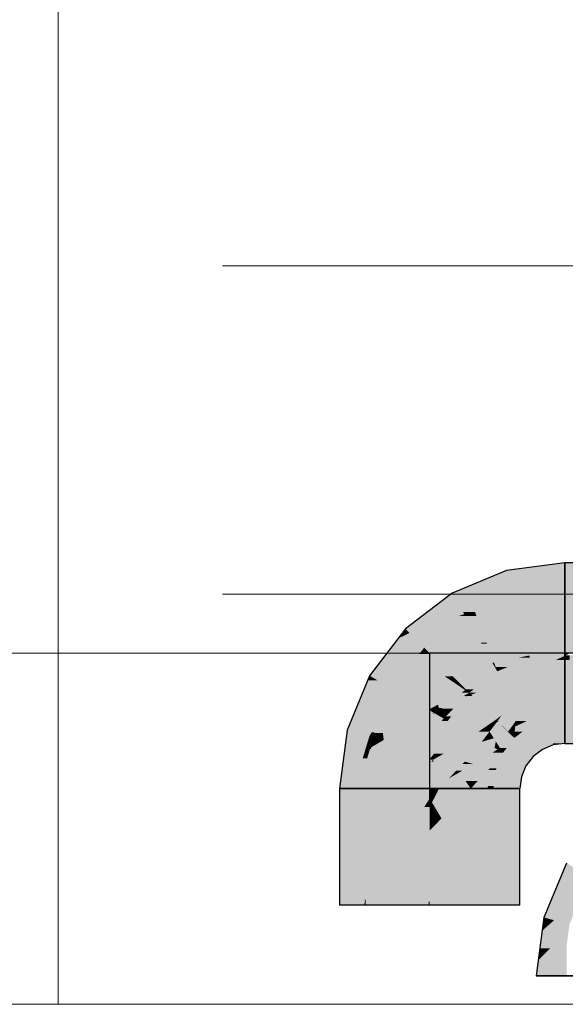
# Model space of a CAD drawing. Extents: x -132 to 668, y -61 to 533.
# Tile 65 of 256: x 325.68 to 329.01, y 181.11 to 187.11. Entities that reach past the tile are written whole.
import ezdxf

# ---------------------------------------------------------------- set-up
doc = ezdxf.new("R2010")
doc.units = 0
doc.layers.get('0').update_dxf_attribs({"lineweight": 5})
for name, color, linetype, lineweight in [('0-Shading', 7, 'Continuous', 5), ('5_EG-AUSBAU', 7, 'Continuous', 25), ('5_EG-HLSE', 7, 'Continuous', 25)]:
    doc.layers.add(name, color=color, linetype=linetype, lineweight=lineweight)
doc.layers.add('S_Kaltwasser-EG', color=7, linetype='Continuous', lineweight=25, true_color=0x005e00)
doc.layers.add('S_Kaltwasser_Beschriftung-EG', color=7, linetype='Continuous', lineweight=18, true_color=0x005e00)

# ---------------------------------------------------------------- blocks, each defined once
blk = doc.blocks.new('Shading-A07AMLNO1N', base_point=(373.7258, 182.6603))
at = {"layer": '0-Shading', "color": 98, "true_color": 0x004000}
for points in [[(329.0044, 183.7551), (328.6485, 183.7551), (329.0044, 183.8019)], [(329.0044, 183.6408), (331.6594, 183.6408), (329.0044, 183.8019)], [(331.6594, 183.6408), (329.0044, 183.8019), (330.7205, 183.8019)], [(328.6854, 183.6177), (328.3169, 183.6177), (328.6485, 183.7551)], [(328.6792, 183.6408), (329.0044, 183.7551), (328.6485, 183.7551)], [(329.0044, 183.6408), (328.6792, 183.6408), (329.0044, 183.7551)], [(328.391, 183.4895), (328.1498, 183.4895), (328.3169, 183.6177)], [(328.339, 183.5994), (328.6854, 183.6177), (328.3169, 183.6177)], [(328.4562, 183.5025), (328.3834, 183.5025), (328.3169, 183.6177)], [(328.6902, 183.5994), (328.339, 183.5994), (328.6854, 183.6177)], [(328.6902, 183.5994), (329.0044, 183.6408), (328.6792, 183.6408)], [(328.4562, 183.5025), (328.6902, 183.5994), (328.339, 183.5994)], [(328.1262, 183.3992), (328.0321, 183.3992), (328.391, 183.4895)], [(328.0321, 183.3992), (328.391, 183.4895), (328.1498, 183.4895)], [(328.3975, 183.4782), (328.3579, 183.4782), (328.391, 183.4895)], [(328.391, 183.4895), (328.4562, 183.5025), (328.3834, 183.5025)], [(328.4247, 183.4895), (328.391, 183.4895), (328.4562, 183.5025)], [(328.3975, 183.4782), (328.4247, 183.4895), (328.391, 183.4895)], [(328.2633, 183.3752), (328.0561, 183.3752), (328.3975, 183.4782)], [(328.0561, 183.3752), (328.3975, 183.4782), (328.3579, 183.4782)], [(327.9878, 183.3414), (328.0561, 183.3752), (328.0138, 183.3752)], [(328.0899, 183.3414), (327.9878, 183.3414), (328.0561, 183.3752)], [(328.0561, 183.3752), (328.0138, 183.3752), (328.0321, 183.3992)], [(328.0561, 183.3752), (328.1262, 183.3992), (328.0321, 183.3992)], [(328.1461, 183.2853), (328.2633, 183.3752), (328.0561, 183.3752)], [(327.966, 183.148), (327.8394, 183.148), (327.9878, 183.3414)], [(328.1461, 183.2853), (327.9815, 183.2853), (327.9878, 183.3414)], [(328.1461, 183.2853), (328.0899, 183.3414), (327.9878, 183.3414)], [(328.1002, 183.2255), (327.9747, 183.2255), (328.1461, 183.2853)], [(327.9747, 183.2255), (328.1461, 183.2853), (327.9815, 183.2853)], [(327.966, 183.148), (328.1002, 183.2255), (327.9747, 183.2255)], [(328.0407, 183.148), (327.966, 183.148), (328.1002, 183.2255)], [(327.9078, 183.1144), (327.8136, 183.1144), (327.966, 183.148)], [(327.8136, 183.1144), (327.966, 183.148), (327.8394, 183.148)], [(327.9592, 183.0872), (327.8607, 183.0872), (327.966, 183.148)], [(327.9532, 183.0339), (328.0407, 183.148), (327.966, 183.148)], [(327.7752, 183.0216), (327.8607, 183.0872), (327.8024, 183.0872)], [(327.9532, 183.0339), (327.7912, 183.0339), (327.8607, 183.0872)], [(327.8607, 183.0872), (327.8024, 183.0872), (327.8136, 183.1144)], [(327.8607, 183.0872), (327.9078, 183.1144), (327.8136, 183.1144)], [(327.9532, 183.0339), (327.9592, 183.0872), (327.8607, 183.0872)], [(327.8234, 182.7828), (327.6763, 182.7828), (327.7752, 183.0216)], [(327.9481, 183.0216), (327.7752, 183.0216), (327.9532, 183.0339)], [(327.7752, 183.0216), (327.9532, 183.0339), (327.7912, 183.0339)], [(327.8072, 182.863), (327.9481, 183.0216), (327.7752, 183.0216)], [(327.8824, 182.863), (327.8072, 182.863), (327.9481, 183.0216)], [(327.8262, 182.7691), (327.8824, 182.863), (327.8072, 182.863)], [(327.8435, 182.7691), (327.8262, 182.7691), (327.8824, 182.863)], [(328.9032, 182.8046), (328.7864, 182.8046), (328.8915, 182.8481)], [(329.0044, 182.8481), (328.8915, 182.8481), (329.0044, 182.863)], [(328.9307, 182.7019), (329.0044, 182.8481), (328.8915, 182.8481)], [(329.0044, 182.7019), (328.9307, 182.7019), (329.0044, 182.8481)], [(329.0044, 182.7019), (330.7205, 182.7019), (329.0044, 182.863)], [(330.7205, 182.7019), (329.0044, 182.863), (331.6594, 182.863)], [(327.8125, 182.7463), (327.6715, 182.7463), (327.6763, 182.7828)], [(327.7272, 182.7691), (327.8234, 182.7828), (327.6763, 182.7828)], [(327.8262, 182.7691), (327.7272, 182.7691), (327.8234, 182.7828)], [(327.8125, 182.7463), (327.8262, 182.7691), (327.7272, 182.7691)], [(327.8308, 182.7463), (327.8125, 182.7463), (327.8262, 182.7691)], [(327.8319, 182.7411), (327.8435, 182.7691), (327.8262, 182.7691)], [(328.8264, 182.7353), (328.696, 182.7353), (328.7864, 182.8046)], [(328.851, 182.6925), (328.9032, 182.8046), (328.7864, 182.8046)], [(328.9333, 182.6925), (328.851, 182.6925), (328.9032, 182.8046)], [(327.7715, 182.611), (327.6537, 182.611), (327.8125, 182.7463)], [(327.6537, 182.611), (327.8125, 182.7463), (327.6715, 182.7463)], [(327.8157, 182.6682), (327.7889, 182.6682), (327.8275, 182.7081)], [(327.7889, 182.6682), (327.8275, 182.7081), (327.8009, 182.7081)], [(327.8275, 182.7081), (327.8009, 182.7081), (327.8125, 182.7463)], [(327.8319, 182.7411), (327.8308, 182.7463), (327.8125, 182.7463)], [(327.8319, 182.7411), (327.8146, 182.7411), (327.8125, 182.7463)], [(327.8275, 182.7081), (327.8319, 182.7411), (327.8146, 182.7411)], [(327.8236, 182.6785), (327.8188, 182.6785), (327.8275, 182.7081)], [(328.7864, 182.6449), (328.6267, 182.6449), (328.696, 182.7353)], [(328.7663, 182.6651), (328.8264, 182.7353), (328.696, 182.7353)], [(328.8669, 182.6651), (328.7663, 182.6651), (328.8264, 182.7353)], [(328.9333, 182.6925), (329.0044, 182.7019), (328.9307, 182.7019)], [(327.7441, 182.4269), (327.7905, 182.4269), (327.8157, 182.6682)], [(327.7713, 182.6103), (327.7985, 182.6103), (327.8157, 182.6682)], [(327.7718, 182.611), (327.7715, 182.611), (327.8157, 182.6682)], [(327.7715, 182.611), (327.8157, 182.6682), (327.8157, 182.6682)], [(327.7715, 182.611), (327.8157, 182.6682), (327.7889, 182.6682)], [(327.7905, 182.4269), (327.8157, 182.6682), (327.8223, 182.6682)], [(327.8158, 182.6682), (327.8157, 182.6682), (327.8236, 182.6785)], [(327.8157, 182.6682), (327.8236, 182.6785), (327.8188, 182.6785)], [(327.8157, 182.6682), (327.8223, 182.6682), (327.8236, 182.6785)], [(327.8157, 182.6682), (327.8157, 182.6682), (327.8157, 182.6682)], [(327.8157, 182.6682), (327.8158, 182.6682), (327.8157, 182.6682)], [(328.7663, 182.5644), (328.5934, 182.5644), (328.6267, 182.6449)], [(328.6676, 182.6214), (328.7864, 182.6449), (328.6267, 182.6449)], [(328.81, 182.6214), (328.6676, 182.6214), (328.7864, 182.6449)], [(328.81, 182.6214), (328.8669, 182.6651), (328.7663, 182.6651)], [(328.8669, 182.6651), (328.9333, 182.6925), (328.851, 182.6925)], [(327.6294, 182.4269), (327.7715, 182.611), (327.6537, 182.611)], [(327.6294, 182.4269), (327.6306, 182.4269), (327.771, 182.6103)], [(327.6306, 182.4269), (327.771, 182.6103), (327.7713, 182.6103)], [(327.6306, 182.4269), (327.7157, 182.4269), (327.7713, 182.6103)], [(327.7157, 182.4269), (327.7441, 182.4269), (327.7713, 182.6103)], [(327.7441, 182.4269), (327.7713, 182.6103), (327.7985, 182.6103)], [(327.771, 182.6103), (327.7713, 182.6103), (327.7715, 182.611)], [(327.7713, 182.6103), (327.7718, 182.611), (327.7715, 182.611)], [(328.7663, 182.5644), (328.81, 182.6214), (328.6676, 182.6214)], [(328.5777, 182.4981), (328.7388, 182.4981), (328.5832, 182.5398)], [(328.7561, 182.5398), (328.5832, 182.5398), (328.7663, 182.5644)], [(328.5832, 182.5398), (328.7663, 182.5644), (328.5934, 182.5644)], [(328.7388, 182.4981), (328.7561, 182.5398), (328.5832, 182.5398)], [(328.5683, 182.4269), (328.7294, 182.4269), (328.5777, 182.4981)], [(328.7294, 182.4269), (328.5777, 182.4981), (328.7388, 182.4981)], [(327.6294, 182.4252), (327.6306, 182.4269), (327.6294, 182.4269)], [(327.6294, 182.4252), (327.7905, 182.4269), (327.6306, 182.4269)], [(327.7905, 182.4252), (327.6294, 182.4252), (327.7905, 182.4269)], [(327.7146, 182.0507), (327.6294, 182.0507), (327.6294, 182.4252)], [(327.6797, 182.2039), (327.7905, 182.4252), (327.6294, 182.4252)], [(327.7905, 182.2039), (327.6797, 182.2039), (327.7905, 182.4252)], [(328.5683, 181.7168), (328.7294, 181.7168), (328.5683, 182.4269)], [(328.7294, 181.7168), (328.5683, 182.4269), (328.7294, 182.4269)], [(327.7146, 182.0507), (327.7905, 182.2039), (327.6797, 182.2039)], [(327.7905, 182.0507), (327.7146, 182.0507), (327.7905, 182.2039)], [(327.6294, 181.8789), (327.7146, 182.0507), (327.6294, 182.0507)], [(327.7536, 181.8789), (327.6294, 181.8789), (327.7146, 182.0507)], [(327.7829, 181.7504), (327.7905, 182.0507), (327.7146, 182.0507)], [(327.7905, 181.7504), (327.7829, 181.7504), (327.7905, 182.0507)], [(329.1531, 181.8922), (328.9803, 181.8922), (329.0136, 181.9728)], [(327.7859, 181.737), (327.7536, 181.8789), (327.6294, 181.8789)], [(327.6294, 181.737), (327.7859, 181.737), (327.6294, 181.8789)], [(329.0824, 181.7214), (328.9095, 181.7214), (329.1531, 181.8922)], [(328.9095, 181.7214), (329.1531, 181.8922), (328.9803, 181.8922)], [(327.7859, 181.737), (327.7905, 181.7504), (327.7829, 181.7504)], [(327.7905, 181.737), (327.7859, 181.737), (327.7905, 181.7504)], [(327.6294, 181.7168), (327.779, 181.7168), (327.6294, 181.737)], [(327.779, 181.7168), (327.6294, 181.737), (327.7859, 181.737)], [(327.779, 181.7168), (327.7905, 181.7168), (327.7859, 181.737)], [(327.7905, 181.7168), (327.7905, 181.737), (327.7859, 181.737)], [(328.9631, 181.6412), (328.8763, 181.6412), (329.0824, 181.7214)], [(328.8763, 181.6412), (329.0824, 181.7214), (328.9095, 181.7214)], [(329.0422, 181.6245), (328.9383, 181.6245), (329.0824, 181.7214)], [(328.8656, 181.5603), (328.9383, 181.6245), (328.8741, 181.6245)], [(328.9383, 181.6245), (328.8741, 181.6245), (328.8763, 181.6412)], [(328.9383, 181.6245), (328.9631, 181.6412), (328.8763, 181.6412)], [(329.0319, 181.5995), (328.91, 181.5995), (328.9383, 181.6245)], [(329.0319, 181.5995), (329.0422, 181.6245), (328.9383, 181.6245)], [(328.9143, 181.4532), (328.8515, 181.4532), (328.8656, 181.5603)], [(328.8656, 181.5603), (329.0319, 181.5995), (328.91, 181.5995)], [(329.0214, 181.5603), (328.8656, 181.5603), (329.0275, 181.5664)], [(328.8656, 181.5603), (329.0275, 181.5664), (328.8917, 181.5664)], [(328.9143, 181.4532), (329.0214, 181.5603), (328.8656, 181.5603)], [(329.0275, 181.5664), (328.8917, 181.5664), (329.0319, 181.5995)], [(329.0126, 181.4532), (328.9143, 181.4532), (329.0275, 181.5664)], [(328.842, 181.3809), (328.9143, 181.4532), (328.8515, 181.4532)], [(328.842, 181.3809), (328.9471, 181.3809), (328.9143, 181.4532)], [(328.9905, 181.2853), (329.0126, 181.4532), (328.9143, 181.4532)], [(328.8294, 181.2853), (328.9905, 181.2853), (328.842, 181.3809)], [(328.9905, 181.2853), (328.842, 181.3809), (328.9471, 181.3809)]]:
    blk.add_solid(points, dxfattribs=at)
at = {"layer": '0-Shading', "color": 98, "true_color": 0x005a00}
for points in [[(329.0044, 183.5994), (328.6902, 183.5994), (329.0044, 183.6408)], [(329.0044, 183.5228), (331.7775, 183.5228), (329.0044, 183.6408)], [(331.7775, 183.5228), (329.0044, 183.6408), (331.6594, 183.6408)], [(328.7123, 183.5171), (328.4915, 183.5171), (328.6902, 183.5994)], [(328.7108, 183.5228), (329.0044, 183.5994), (328.6902, 183.5994)], [(329.0044, 183.5228), (328.7108, 183.5228), (329.0044, 183.5994)], [(328.4653, 183.4782), (328.3975, 183.4782), (328.4562, 183.5025)], [(328.4562, 183.5025), (328.7123, 183.5171), (328.4915, 183.5171)], [(328.7162, 183.5025), (328.4562, 183.5025), (328.7123, 183.5171)], [(328.5116, 183.3552), (328.7162, 183.5025), (328.4562, 183.5025)], [(328.7557, 183.3552), (328.5116, 183.3552), (328.7162, 183.5025)], [(328.7123, 183.5171), (329.0044, 183.5228), (328.7108, 183.5228)], [(329.0044, 183.5171), (328.7123, 183.5171), (329.0044, 183.5228)], [(328.7469, 183.3879), (329.0044, 183.5171), (328.7123, 183.5171)], [(329.0044, 183.3879), (328.7469, 183.3879), (329.0044, 183.5171)], [(329.0044, 183.3879), (330.2044, 183.5228), (329.0044, 183.5228)], [(328.4942, 183.3106), (328.179, 183.3106), (328.3975, 183.4782)], [(328.4911, 183.316), (328.4653, 183.4782), (328.3975, 183.4782)], [(328.5263, 183.316), (328.4911, 183.316), (328.4653, 183.4782)], [(328.7557, 183.3552), (329.0044, 183.3879), (328.7469, 183.3879)], [(329.0044, 183.3552), (328.7557, 183.3552), (329.0044, 183.3879)], [(329.0044, 183.3879), (329.4586, 183.4), (329.1124, 183.4)], [(329.0044, 183.3879), (329.4239, 183.3879), (329.4586, 183.4)], [(329.0044, 183.2519), (329.0351, 183.2519), (329.0044, 183.3879)], [(329.0351, 183.2519), (329.0044, 183.3879), (329.4239, 183.3879)], [(328.3728, 183.2853), (328.1461, 183.2853), (328.4942, 183.3106)], [(328.1461, 183.2853), (328.4942, 183.3106), (328.179, 183.3106)], [(328.5314, 183.2462), (328.1852, 183.2462), (328.4942, 183.3106)], [(328.4942, 183.3106), (328.5263, 183.316), (328.4911, 183.316)], [(328.5283, 183.3106), (328.4942, 183.3106), (328.5263, 183.316)], [(328.5612, 183.1946), (328.5283, 183.3106), (328.4942, 183.3106)], [(328.5263, 183.316), (328.7557, 183.3552), (328.5116, 183.3552)], [(328.7662, 183.316), (328.5263, 183.316), (328.7557, 183.3552)], [(328.5558, 183.2376), (328.7662, 183.316), (328.5263, 183.316)], [(328.5719, 183.1946), (328.5612, 183.1946), (328.5283, 183.3106)], [(328.7872, 183.2376), (328.5558, 183.2376), (328.7662, 183.316)], [(328.7834, 183.2519), (329.0044, 183.3552), (328.7557, 183.3552)], [(329.0044, 183.2519), (328.7834, 183.2519), (329.0044, 183.3552)], [(328.1002, 183.2255), (328.1852, 183.2462), (328.1161, 183.2462)], [(328.2059, 183.2255), (328.1002, 183.2255), (328.1852, 183.2462)], [(328.1852, 183.2462), (328.1161, 183.2462), (328.1461, 183.2853)], [(328.1852, 183.2462), (328.3728, 183.2853), (328.1461, 183.2853)], [(328.2387, 183.1927), (328.5314, 183.2462), (328.1852, 183.2462)], [(328.5623, 183.1927), (328.2387, 183.1927), (328.5314, 183.2462)], [(328.7872, 183.2376), (329.0044, 183.2519), (328.7834, 183.2519)], [(328.8959, 183.2376), (328.7872, 183.2376), (329.0044, 183.2519)], [(329.0044, 183.2363), (328.8861, 183.2363), (329.0044, 183.2519)], [(329.0044, 183.2363), (329.0351, 183.2519), (329.0044, 183.2519)], [(328.1889, 183.0449), (327.9616, 183.0449), (328.1002, 183.2255)], [(328.2927, 183.0963), (328.1636, 183.0963), (328.1002, 183.2255)], [(328.2718, 183.1104), (328.2059, 183.2255), (328.1002, 183.2255)], [(328.321, 183.1104), (328.2718, 183.1104), (328.2059, 183.2255)], [(328.321, 183.1104), (328.5623, 183.1927), (328.2387, 183.1927)], [(328.5774, 183.1666), (328.4858, 183.1666), (328.5623, 183.1927)], [(328.5719, 183.1946), (328.7872, 183.2376), (328.5558, 183.2376)], [(328.5623, 183.1927), (328.5719, 183.1946), (328.5612, 183.1946)], [(328.5727, 183.1927), (328.5623, 183.1927), (328.5719, 183.1946)], [(328.5766, 183.1678), (328.5727, 183.1927), (328.5623, 183.1927)], [(328.6819, 183.1946), (328.5719, 183.1946), (328.7909, 183.2238)], [(328.5719, 183.1946), (328.7909, 183.2238), (328.718, 183.2238)], [(328.582, 183.1678), (328.6819, 183.1946), (328.5719, 183.1946)], [(328.582, 183.1678), (328.5766, 183.1678), (328.5727, 183.1927)], [(328.6558, 183.1678), (328.582, 183.1678), (328.7909, 183.2238)], [(328.8122, 183.1444), (328.5993, 183.1444), (328.7909, 183.2238)], [(328.7909, 183.2238), (328.718, 183.2238), (328.7872, 183.2376)], [(328.7909, 183.2238), (328.8959, 183.2376), (328.7872, 183.2376)], [(328.9782, 183.2238), (328.7909, 183.2238), (329.0044, 183.2363)], [(328.7909, 183.2238), (329.0044, 183.2363), (328.8861, 183.2363)], [(328.8122, 183.1444), (328.9782, 183.2238), (328.7909, 183.2238)], [(328.9351, 183.1444), (328.8122, 183.1444), (329.0044, 183.2097)], [(328.8122, 183.1444), (329.0044, 183.2097), (328.9486, 183.2097)], [(329.0044, 183.052), (328.8369, 183.052), (329.0044, 183.2097)], [(329.0044, 183.2097), (328.9486, 183.2097), (329.0044, 183.2363)], [(329.0317, 183.2363), (329.0044, 183.2363), (329.034, 183.2386)], [(329.0044, 183.2363), (329.034, 183.2386), (329.0088, 183.2386)], [(329.0317, 183.2097), (329.0044, 183.2097), (329.034, 183.2386)], [(329.0044, 182.863), (331.3678, 183.2386), (329.034, 183.2386)], [(329.0044, 183.2097), (329.0317, 183.2363), (329.0044, 183.2363)], [(329.0044, 182.863), (329.0317, 183.2097), (329.0044, 183.2097)], [(328.4416, 183.1104), (328.321, 183.1104), (328.5774, 183.1666)], [(328.321, 183.1104), (328.5774, 183.1666), (328.4858, 183.1666)], [(328.477, 183.075), (328.3563, 183.075), (328.5919, 183.1414)], [(328.3563, 183.075), (328.5919, 183.1414), (328.5165, 183.1414)], [(328.4479, 183.0308), (328.4005, 183.0308), (328.5919, 183.1414)], [(328.633, 183.0702), (328.4992, 183.0702), (328.5919, 183.1414)], [(328.5919, 183.1414), (328.5165, 183.1414), (328.5774, 183.1666)], [(328.5774, 183.1666), (328.582, 183.1678), (328.5766, 183.1678)], [(328.5824, 183.1666), (328.5774, 183.1666), (328.582, 183.1678)], [(328.5919, 183.1414), (328.5824, 183.1666), (328.5774, 183.1666)], [(328.5919, 183.1414), (328.6558, 183.1678), (328.582, 183.1678)], [(328.8048, 183.1414), (328.5919, 183.1414), (328.8122, 183.1444)], [(328.5919, 183.1414), (328.8122, 183.1444), (328.5993, 183.1444)], [(328.633, 183.0702), (328.8048, 183.1414), (328.5919, 183.1414)], [(328.832, 183.0702), (328.633, 183.0702), (328.8122, 183.1444)], [(328.8369, 183.052), (328.9351, 183.1444), (328.8122, 183.1444)], [(328.1889, 183.0449), (328.2927, 183.0963), (328.1636, 183.0963)], [(328.3041, 183.0449), (328.1889, 183.0449), (328.3392, 183.0652)], [(328.1889, 183.0449), (328.3392, 183.0652), (328.2298, 183.0652)], [(328.3392, 183.0652), (328.2298, 183.0652), (328.2927, 183.0963)], [(328.2927, 183.0963), (328.321, 183.1104), (328.2718, 183.1104)], [(328.3958, 183.0272), (328.2735, 183.0272), (328.3392, 183.0652)], [(328.335, 183.0963), (328.2927, 183.0963), (328.321, 183.1104)], [(328.3245, 183.075), (328.335, 183.0963), (328.2927, 183.0963)], [(328.3563, 183.075), (328.4416, 183.1104), (328.321, 183.1104)], [(328.3563, 183.075), (328.3245, 183.075), (328.335, 183.0963)], [(328.3392, 183.0652), (328.3563, 183.075), (328.3245, 183.075)], [(328.3662, 183.0652), (328.3392, 183.0652), (328.3563, 183.075)], [(328.3904, 183.0308), (328.3662, 183.0652), (328.3392, 183.0652)], [(328.4005, 183.0308), (328.477, 183.075), (328.3563, 183.075)], [(328.4005, 183.0308), (328.3904, 183.0308), (328.3662, 183.0652)], [(328.4633, 183.0103), (328.4211, 183.0103), (328.633, 183.0702)], [(328.4211, 183.0103), (328.633, 183.0702), (328.4992, 183.0702)], [(328.674, 182.9993), (328.4321, 182.9993), (328.633, 183.0702)], [(328.6435, 183.052), (328.832, 183.0702), (328.633, 183.0702)], [(328.8369, 183.052), (328.6435, 183.052), (328.832, 183.0702)], [(328.0518, 182.9769), (327.9296, 182.9769), (327.9532, 183.0339)], [(328.1667, 183.0339), (327.9532, 183.0339), (328.1889, 183.0449)], [(327.9532, 183.0339), (328.1889, 183.0449), (327.9616, 183.0449)], [(328.0518, 182.9769), (328.1667, 183.0339), (327.9532, 183.0339)], [(328.2144, 182.9931), (328.0844, 182.9931), (328.1889, 183.0449)], [(328.2144, 182.9931), (328.3041, 183.0449), (328.1889, 183.0449)], [(328.3513, 182.9931), (328.2144, 182.9931), (328.3958, 183.0272)], [(328.2144, 182.9931), (328.3958, 183.0272), (328.2735, 183.0272)], [(328.2578, 182.9168), (328.2519, 182.9168), (328.4211, 183.0103)], [(328.2519, 182.9168), (328.4211, 183.0103), (328.3737, 183.0103)], [(328.4211, 183.0103), (328.3737, 183.0103), (328.3958, 183.0272)], [(328.4068, 182.9916), (328.3885, 182.9916), (328.4211, 183.0103)], [(328.3958, 183.0272), (328.4005, 183.0308), (328.3904, 183.0308)], [(328.4041, 183.0272), (328.3958, 183.0272), (328.4005, 183.0308)], [(328.4211, 183.0103), (328.4041, 183.0272), (328.3958, 183.0272)], [(328.4211, 183.0103), (328.4479, 183.0308), (328.4005, 183.0308)], [(328.4321, 182.9993), (328.4126, 182.9993), (328.4211, 183.0103)], [(328.4321, 182.9993), (328.4633, 183.0103), (328.4211, 183.0103)], [(328.7074, 182.9413), (328.8369, 183.052), (328.6435, 183.052)], [(328.8666, 182.9413), (328.7074, 182.9413), (328.8369, 183.052)], [(328.8876, 182.863), (329.0044, 183.052), (328.8369, 183.052)], [(329.0044, 182.863), (328.8876, 182.863), (329.0044, 183.052)], [(327.8824, 182.863), (328.0518, 182.9769), (327.9296, 182.9769)], [(328.1191, 182.938), (327.994, 182.938), (328.0518, 182.9769)], [(328.1864, 182.9769), (328.0518, 182.9769), (328.2144, 182.9931)], [(328.0518, 182.9769), (328.2144, 182.9931), (328.0844, 182.9931)], [(328.1191, 182.938), (328.1864, 182.9769), (328.0518, 182.9769)], [(328.2303, 182.938), (328.1191, 182.938), (328.2144, 182.9931)], [(328.2519, 182.9168), (328.2365, 182.9168), (328.2144, 182.9931)], [(328.2519, 182.9168), (328.3513, 182.9931), (328.2144, 182.9931)], [(328.2532, 182.9142), (328.4068, 182.9916), (328.3885, 182.9916)], [(328.325, 182.9142), (328.2532, 182.9142), (328.398, 182.9872)], [(328.3104, 182.8661), (328.2769, 182.8661), (328.4034, 182.9872)], [(328.2769, 182.8661), (328.4034, 182.9872), (328.398, 182.9872)], [(328.5034, 182.8394), (328.2899, 182.8394), (328.4068, 182.9916)], [(328.4034, 182.9872), (328.398, 182.9872), (328.4068, 182.9916)], [(328.4068, 182.9916), (328.4321, 182.9993), (328.4126, 182.9993)], [(328.4397, 182.9916), (328.4068, 182.9916), (328.4321, 182.9993)], [(328.4986, 182.8469), (328.4397, 182.9916), (328.4068, 182.9916)], [(328.49, 182.9413), (328.674, 182.9993), (328.4321, 182.9993)], [(328.5844, 182.8469), (328.4986, 182.8469), (328.4397, 182.9916)], [(328.7074, 182.9413), (328.49, 182.9413), (328.674, 182.9993)], [(328.5844, 182.8469), (328.7074, 182.9413), (328.49, 182.9413)], [(328.7036, 182.8723), (328.6175, 182.8723), (328.7074, 182.9413)], [(328.7668, 182.8384), (328.7017, 182.8384), (328.7074, 182.9413)], [(328.7612, 182.8481), (328.8666, 182.9413), (328.7074, 182.9413)], [(328.8915, 182.8481), (328.7612, 182.8481), (328.8666, 182.9413)], [(328.0213, 182.863), (327.8824, 182.863), (328.1191, 182.938)], [(327.8824, 182.863), (328.1191, 182.938), (327.994, 182.938)], [(327.9778, 182.7656), (327.8944, 182.7656), (328.2037, 182.8892)], [(327.8944, 182.7656), (328.2037, 182.8892), (328.0554, 182.8892)], [(328.0484, 182.7229), (327.8997, 182.7229), (328.2107, 182.8852)], [(327.8997, 182.7229), (328.2107, 182.8852), (328.1964, 182.8852)], [(328.2037, 182.8892), (328.0554, 182.8892), (328.1191, 182.938)], [(328.1726, 182.9071), (328.2303, 182.938), (328.1191, 182.938)], [(328.2393, 182.9071), (328.1726, 182.9071), (328.2303, 182.938)], [(328.2037, 182.8892), (328.2393, 182.9071), (328.1726, 182.9071)], [(328.2647, 182.854), (328.1794, 182.854), (328.2107, 182.8852)], [(328.2107, 182.8852), (328.1964, 182.8852), (328.2037, 182.8892)], [(328.2159, 182.8892), (328.2037, 182.8892), (328.2393, 182.9071)], [(328.2107, 182.8852), (328.2159, 182.8892), (328.2037, 182.8892)], [(328.2675, 182.8852), (328.2107, 182.8852), (328.2567, 182.9071)], [(328.2107, 182.8852), (328.2567, 182.9071), (328.2393, 182.9071)], [(328.2769, 182.8661), (328.2675, 182.8852), (328.2107, 182.8852)], [(328.2769, 182.8661), (328.2438, 182.8661), (328.2107, 182.8852)], [(328.2393, 182.9071), (328.2519, 182.9168), (328.2365, 182.9168)], [(328.2393, 182.9071), (328.2532, 182.9142), (328.2484, 182.9142)], [(328.2567, 182.9071), (328.2393, 182.9071), (328.2532, 182.9142)], [(328.2532, 182.9142), (328.2484, 182.9142), (328.2519, 182.9168)], [(328.2532, 182.9142), (328.2578, 182.9168), (328.2519, 182.9168)], [(328.2769, 182.8661), (328.325, 182.9142), (328.2532, 182.9142)], [(329.0044, 182.863), (331.6594, 182.863), (329.3863, 182.9237)], [(327.8944, 182.7656), (327.842, 182.7656), (327.8824, 182.863)], [(327.8944, 182.7656), (328.0213, 182.863), (327.8824, 182.863)], [(328.1401, 182.6915), (328.017, 182.6915), (328.2647, 182.854)], [(328.017, 182.6915), (328.2647, 182.854), (328.1794, 182.854)], [(328.2173, 182.6641), (328.1191, 182.6641), (328.2899, 182.8394)], [(328.1191, 182.6641), (328.2899, 182.8394), (328.2536, 182.8394)], [(328.2647, 182.854), (328.2769, 182.8661), (328.2438, 182.8661)], [(328.4439, 182.7505), (328.2531, 182.7505), (328.2899, 182.8394)], [(328.2899, 182.8394), (328.2536, 182.8394), (328.2647, 182.854)], [(328.2828, 182.854), (328.2647, 182.854), (328.2769, 182.8661)], [(328.2899, 182.8394), (328.2828, 182.854), (328.2647, 182.854)], [(328.2899, 182.8394), (328.3104, 182.8661), (328.2769, 182.8661)], [(328.348, 182.8059), (328.5034, 182.8394), (328.2899, 182.8394)], [(328.5246, 182.8059), (328.348, 182.8059), (328.5034, 182.8394)], [(328.5246, 182.8059), (328.5844, 182.8469), (328.4986, 182.8469)], [(328.5693, 182.8059), (328.5246, 182.8059), (328.5937, 182.8376)], [(328.5246, 182.8059), (328.5937, 182.8376), (328.5709, 182.8376)], [(328.6543, 182.774), (328.5449, 182.774), (328.5904, 182.8333)], [(328.5937, 182.8376), (328.5709, 182.8376), (328.5844, 182.8469)], [(328.6001, 182.8469), (328.5844, 182.8469), (328.6175, 182.8723)], [(328.5937, 182.8376), (328.6001, 182.8469), (328.5844, 182.8469)], [(328.598, 182.8333), (328.5904, 182.8333), (328.5937, 182.8376)], [(328.5981, 182.8333), (328.598, 182.8333), (328.5904, 182.8333)], [(328.5981, 182.8333), (328.5905, 182.8333), (328.5904, 182.8333)], [(328.6663, 182.7629), (328.5981, 182.8333), (328.5905, 182.8333)], [(328.7017, 182.8376), (328.5937, 182.8376), (328.7036, 182.8723)], [(328.5937, 182.8376), (328.7036, 182.8723), (328.6175, 182.8723)], [(328.7016, 182.8364), (328.7017, 182.8376), (328.5937, 182.8376)], [(328.7016, 182.8364), (328.5949, 182.8364), (328.5937, 182.8376)], [(328.5981, 182.8333), (328.7016, 182.8364), (328.5949, 182.8364)], [(328.7015, 182.8333), (328.5981, 182.8333), (328.7016, 182.8364)], [(328.6684, 182.7629), (328.6663, 182.7629), (328.5981, 182.8333)], [(328.6579, 182.7734), (328.7015, 182.8333), (328.5981, 182.8333)], [(328.6982, 182.7734), (328.6579, 182.7734), (328.7015, 182.8333)], [(328.7864, 182.8046), (328.6999, 182.8046), (328.768, 182.8364)], [(328.6999, 182.8046), (328.768, 182.8364), (328.7016, 182.8364)], [(328.7016, 182.8364), (328.7668, 182.8384), (328.7017, 182.8384)], [(328.768, 182.8364), (328.7016, 182.8364), (328.7668, 182.8384)], [(328.7668, 182.8384), (328.8915, 182.8481), (328.7612, 182.8481)], [(328.8681, 182.8384), (328.7668, 182.8384), (328.8915, 182.8481)], [(328.7864, 182.8046), (328.8681, 182.8384), (328.7668, 182.8384)], [(328.8915, 182.8481), (329.0044, 182.863), (328.8876, 182.863)], [(327.8624, 182.7411), (327.8319, 182.7411), (327.8944, 182.7656)], [(327.8319, 182.7411), (327.8944, 182.7656), (327.842, 182.7656)], [(327.8982, 182.735), (327.8545, 182.735), (327.8944, 182.7656)], [(327.8997, 182.7229), (327.9778, 182.7656), (327.8944, 182.7656)], [(328.4439, 182.7505), (328.5246, 182.8059), (328.348, 182.8059)], [(328.5269, 182.7505), (328.4439, 182.7505), (328.5449, 182.774)], [(328.4439, 182.7505), (328.5449, 182.774), (328.4782, 182.774)], [(328.5449, 182.774), (328.4782, 182.774), (328.5246, 182.8059)], [(328.5706, 182.7335), (328.5138, 182.7335), (328.5449, 182.774)], [(328.5449, 182.774), (328.5693, 182.8059), (328.5246, 182.8059)], [(328.5522, 182.7624), (328.6543, 182.774), (328.5449, 182.774)], [(328.6668, 182.7624), (328.5522, 182.7624), (328.6543, 182.774)], [(328.5706, 182.7335), (328.6668, 182.7624), (328.5522, 182.7624)], [(328.696, 182.7353), (328.5765, 182.7353), (328.6668, 182.7624)], [(328.6684, 182.7629), (328.6982, 182.7734), (328.6579, 182.7734)], [(328.6668, 182.7624), (328.6684, 182.7629), (328.6663, 182.7629)], [(328.6689, 182.7624), (328.6668, 182.7624), (328.6684, 182.7629)], [(328.696, 182.7353), (328.6689, 182.7624), (328.6668, 182.7624)], [(328.6976, 182.7629), (328.6684, 182.7629), (328.6982, 182.7734)], [(328.696, 182.7353), (328.6976, 182.7629), (328.6684, 182.7629)], [(328.696, 182.7353), (328.7458, 182.7734), (328.6982, 182.7734)], [(328.6982, 182.7734), (328.7864, 182.8046), (328.6999, 182.8046)], [(328.7458, 182.7734), (328.6982, 182.7734), (328.7864, 182.8046)], [(327.8236, 182.6785), (327.8742, 182.7081), (327.8275, 182.7081)], [(327.8275, 182.7081), (327.8545, 182.735), (327.8311, 182.735)], [(327.8742, 182.7081), (327.8275, 182.7081), (327.8997, 182.7229)], [(327.8275, 182.7081), (327.8997, 182.7229), (327.8424, 182.7229)], [(327.8545, 182.735), (327.8311, 182.735), (327.8319, 182.7411)], [(327.8545, 182.735), (327.8624, 182.7411), (327.8319, 182.7411)], [(327.8997, 182.7229), (327.8424, 182.7229), (327.8545, 182.735)], [(328.017, 182.6915), (327.8459, 182.6915), (327.8997, 182.7229)], [(327.8997, 182.7229), (327.8982, 182.735), (327.8545, 182.735)], [(328.017, 182.6915), (328.0484, 182.7229), (327.8997, 182.7229)], [(328.266, 182.6404), (328.2075, 182.6404), (328.4439, 182.7505)], [(328.2075, 182.6404), (328.4439, 182.7505), (328.2531, 182.7505)], [(328.4262, 182.6295), (328.2484, 182.6295), (328.5014, 182.7173)], [(328.2484, 182.6295), (328.5014, 182.7173), (328.3903, 182.7173)], [(328.5014, 182.7173), (328.3903, 182.7173), (328.4439, 182.7505)], [(328.5014, 182.7173), (328.5269, 182.7505), (328.4439, 182.7505)], [(328.5909, 182.6633), (328.4552, 182.6633), (328.4965, 182.7116)], [(328.4965, 182.7116), (328.5067, 182.7142), (328.4988, 182.7142)], [(328.5113, 182.7116), (328.4965, 182.7116), (328.5067, 182.7142)], [(328.5885, 182.6645), (328.5113, 182.7116), (328.4965, 182.7116)], [(328.5067, 182.7142), (328.4988, 182.7142), (328.5014, 182.7173)], [(328.5169, 182.7173), (328.5014, 182.7173), (328.5706, 182.7335)], [(328.5014, 182.7173), (328.5706, 182.7335), (328.5138, 182.7335)], [(328.5067, 182.7142), (328.5169, 182.7173), (328.5014, 182.7173)], [(328.5828, 182.7142), (328.5067, 182.7142), (328.5706, 182.7335)], [(328.5751, 182.6747), (328.5828, 182.7142), (328.5067, 182.7142)], [(328.5929, 182.6645), (328.5885, 182.6645), (328.5113, 182.7116)], [(328.6934, 182.7335), (328.5706, 182.7335), (328.696, 182.7353)], [(328.5706, 182.7335), (328.696, 182.7353), (328.5765, 182.7353)], [(328.6078, 182.6747), (328.6934, 182.7335), (328.5706, 182.7335)], [(328.6078, 182.6747), (328.5751, 182.6747), (328.5828, 182.7142)], [(328.6496, 182.6747), (328.6078, 182.6747), (328.696, 182.7353)], [(327.8126, 182.5945), (327.9425, 182.5945), (327.8236, 182.6785)], [(328.007, 182.6785), (327.8236, 182.6785), (328.017, 182.6915)], [(327.8236, 182.6785), (328.017, 182.6915), (327.8459, 182.6915)], [(327.994, 182.6616), (328.007, 182.6785), (327.8236, 182.6785)], [(327.994, 182.6616), (327.8475, 182.6616), (327.8236, 182.6785)], [(327.9425, 182.5945), (327.994, 182.6616), (327.8475, 182.6616)], [(328.1699, 182.5945), (327.9425, 182.5945), (328.2075, 182.6404)], [(327.9425, 182.5945), (328.2075, 182.6404), (327.9778, 182.6404)], [(328.2075, 182.6404), (327.9778, 182.6404), (327.994, 182.6616)], [(328.1285, 182.6616), (327.994, 182.6616), (328.017, 182.6915)], [(328.2075, 182.6404), (328.1285, 182.6616), (327.994, 182.6616)], [(328.1191, 182.6641), (328.1401, 182.6915), (328.017, 182.6915)], [(328.2075, 182.6404), (328.2173, 182.6641), (328.1191, 182.6641)], [(328.2027, 182.6035), (328.1773, 182.6035), (328.2075, 182.6404)], [(328.2484, 182.6295), (328.2061, 182.6295), (328.2075, 182.6404)], [(328.2484, 182.6295), (328.266, 182.6404), (328.2075, 182.6404)], [(328.4737, 182.5907), (328.3931, 182.5907), (328.5909, 182.6633)], [(328.3931, 182.5907), (328.5909, 182.6633), (328.4552, 182.6633)], [(328.5675, 182.5756), (328.4493, 182.5756), (328.6267, 182.6449)], [(328.4493, 182.5756), (328.6267, 182.6449), (328.5613, 182.6449)], [(328.5874, 182.5499), (328.5454, 182.5499), (328.6267, 182.6449)], [(328.6267, 182.6449), (328.5613, 182.6449), (328.5909, 182.6633)], [(328.5929, 182.6645), (328.6078, 182.6747), (328.5751, 182.6747)], [(328.5909, 182.6633), (328.5929, 182.6645), (328.5885, 182.6645)], [(328.595, 182.6633), (328.5909, 182.6633), (328.5929, 182.6645)], [(328.6267, 182.6449), (328.595, 182.6633), (328.5909, 182.6633)], [(328.6143, 182.6645), (328.5929, 182.6645), (328.6078, 182.6747)], [(328.6267, 182.6449), (328.6143, 182.6645), (328.5929, 182.6645)], [(328.6267, 182.6449), (328.6496, 182.6747), (328.6078, 182.6747)], [(327.7905, 182.4269), (327.8139, 182.4269), (327.8126, 182.5945)], [(327.8139, 182.4269), (327.8126, 182.5945), (327.9425, 182.5945)], [(327.8644, 182.4926), (328.0865, 182.4926), (327.9425, 182.5945)], [(328.0865, 182.4926), (328.1699, 182.5945), (327.9425, 182.5945)], [(328.0865, 182.4926), (328.2027, 182.6035), (328.1773, 182.6035)], [(328.1837, 182.4926), (328.0865, 182.4926), (328.1903, 182.5917)], [(328.1794, 182.4269), (328.2011, 182.5917), (328.1903, 182.5917)], [(328.2011, 182.5917), (328.1903, 182.5917), (328.2027, 182.6035)], [(328.1938, 182.5363), (328.3419, 182.5363), (328.2027, 182.6035)], [(328.2027, 182.6035), (328.2484, 182.6295), (328.2061, 182.6295)], [(328.3453, 182.6035), (328.2027, 182.6035), (328.2484, 182.6295)], [(328.2291, 182.5907), (328.3453, 182.6035), (328.2027, 182.6035)], [(328.3931, 182.5907), (328.2291, 182.5907), (328.3453, 182.6035)], [(328.3419, 182.5363), (328.3931, 182.5907), (328.2291, 182.5907)], [(328.3931, 182.5907), (328.4262, 182.6295), (328.2484, 182.6295)], [(328.4493, 182.5756), (328.3789, 182.5756), (328.3931, 182.5907)], [(328.4493, 182.5756), (328.4737, 182.5907), (328.3931, 182.5907)], [(328.1794, 182.4269), (328.239, 182.4269), (328.1938, 182.5363)], [(328.239, 182.4269), (328.1938, 182.5363), (328.3419, 182.5363)], [(328.2978, 182.4895), (328.3625, 182.5263), (328.3325, 182.5263)], [(328.2978, 182.4895), (328.3874, 182.4895), (328.3625, 182.5263)], [(328.3625, 182.5263), (328.3325, 182.5263), (328.3419, 182.5363)], [(328.3801, 182.5363), (328.3419, 182.5363), (328.4493, 182.5756)], [(328.3419, 182.5363), (328.4493, 182.5756), (328.3789, 182.5756)], [(328.3625, 182.5263), (328.3801, 182.5363), (328.3419, 182.5363)], [(328.5232, 182.5263), (328.3625, 182.5263), (328.5454, 182.5499)], [(328.3625, 182.5263), (328.5454, 182.5499), (328.404, 182.5499)], [(328.473, 182.4729), (328.3986, 182.4729), (328.3625, 182.5263)], [(328.473, 182.4729), (328.5232, 182.5263), (328.3625, 182.5263)], [(328.5454, 182.5499), (328.404, 182.5499), (328.4493, 182.5756)], [(328.5454, 182.5499), (328.5675, 182.5756), (328.4493, 182.5756)], [(328.5512, 182.4729), (328.473, 182.4729), (328.5832, 182.5398)], [(328.473, 182.4729), (328.5832, 182.5398), (328.5359, 182.5398)], [(328.5832, 182.5398), (328.5359, 182.5398), (328.5454, 182.5499)], [(328.5704, 182.4422), (328.5366, 182.4422), (328.5832, 182.5398)], [(328.5832, 182.5398), (328.5874, 182.5499), (328.5454, 182.5499)], [(327.8139, 182.4269), (328.0177, 182.4269), (327.8644, 182.4926)], [(328.0177, 182.4269), (327.8644, 182.4926), (328.0865, 182.4926)], [(328.0177, 182.4269), (328.1794, 182.4269), (328.0865, 182.4926)], [(328.1794, 182.4269), (328.1837, 182.4926), (328.0865, 182.4926)], [(328.239, 182.4269), (328.4297, 182.4269), (328.2978, 182.4895)], [(328.4297, 182.4269), (328.2978, 182.4895), (328.3874, 182.4895)], [(328.4297, 182.4269), (328.473, 182.4729), (328.3986, 182.4729)], [(328.4442, 182.4422), (328.5366, 182.4422), (328.473, 182.4729)], [(328.5366, 182.4422), (328.5512, 182.4729), (328.473, 182.4729)], [(327.7905, 182.2039), (328.0177, 182.4269), (327.7905, 182.4269)], [(327.7905, 182.2039), (328.1794, 182.4269), (328.0177, 182.4269)], [(328.1794, 182.3659), (328.0731, 182.3659), (328.1794, 182.4269)], [(328.1794, 182.3659), (328.239, 182.4269), (328.1794, 182.4269)], [(328.206, 182.3659), (328.1794, 182.3659), (328.2347, 182.4225)], [(328.3468, 182.342), (328.1938, 182.342), (328.4297, 182.4269)], [(328.1938, 182.342), (328.4297, 182.4269), (328.239, 182.4269)], [(328.1938, 182.342), (328.2366, 182.4225), (328.2347, 182.4225)], [(328.2366, 182.4225), (328.2347, 182.4225), (328.239, 182.4269)], [(328.4368, 182.2449), (328.2519, 182.2449), (328.5292, 182.4269)], [(328.2519, 182.2449), (328.5292, 182.4269), (328.4297, 182.4269)], [(328.5129, 182.0778), (328.352, 182.0778), (328.5683, 182.4269)], [(328.352, 182.0778), (328.5683, 182.4269), (328.5292, 182.4269)], [(328.4297, 182.4269), (328.5292, 182.4269), (328.4442, 182.4422)], [(328.5292, 182.4269), (328.4442, 182.4422), (328.5366, 182.4422)], [(328.5683, 181.8656), (328.4791, 181.8656), (328.5683, 182.4269)], [(328.5292, 182.4269), (328.5683, 182.4269), (328.5366, 182.4422)], [(328.5683, 182.4269), (328.5704, 182.4422), (328.5366, 182.4422)], [(328.077, 182.2039), (327.7905, 182.2039), (328.1794, 182.3659)], [(327.7905, 182.2039), (328.1794, 182.3659), (328.0731, 182.3659)], [(328.1794, 182.3137), (328.1464, 182.3137), (328.1794, 182.3659)], [(328.1938, 182.342), (328.1794, 182.342), (328.1794, 182.3659)], [(328.1938, 182.342), (328.206, 182.3659), (328.1794, 182.3659)], [(328.1794, 182.3137), (328.1938, 182.342), (328.1794, 182.342)], [(328.2107, 182.3137), (328.1794, 182.3137), (328.1938, 182.342)], [(328.2519, 182.2449), (328.3468, 182.342), (328.1938, 182.342)], [(328.0709, 182.0035), (327.9504, 182.0035), (328.1794, 182.3137)], [(327.9504, 182.0035), (328.1794, 182.3137), (328.1464, 182.3137)], [(328.1794, 182.1706), (328.1294, 182.1706), (328.1794, 182.3137)], [(328.2519, 182.2449), (328.1794, 182.2449), (328.2107, 182.3137)], [(328.1794, 182.2449), (328.2107, 182.3137), (328.1794, 182.3137)], [(328.1794, 182.1706), (328.2519, 182.2449), (328.1794, 182.2449)], [(328.2964, 182.1706), (328.1794, 182.1706), (328.2519, 182.2449)], [(328.352, 182.0778), (328.4368, 182.2449), (328.2519, 182.2449)], [(327.9504, 182.0035), (327.7905, 182.0035), (327.7905, 182.2039)], [(327.9504, 182.0035), (328.077, 182.2039), (327.7905, 182.2039)], [(328.0674, 181.9933), (328.1794, 182.1706), (328.1294, 182.1706)], [(328.1774, 181.9933), (328.0674, 181.9933), (328.1794, 182.1706)], [(328.1794, 181.7379), (328.1745, 181.7379), (328.1794, 182.1706)], [(328.352, 182.0778), (328.1794, 182.0778), (328.2964, 182.1706)], [(328.1794, 182.0778), (328.2964, 182.1706), (328.1794, 182.1706)], [(328.1794, 181.7379), (328.352, 182.0778), (328.1794, 182.0778)], [(328.1794, 181.7379), (328.4494, 181.7379), (328.352, 182.0778)], [(328.4791, 181.8656), (328.4128, 181.8656), (328.352, 182.0778)], [(328.4791, 181.8656), (328.5129, 182.0778), (328.352, 182.0778)], [(327.7905, 181.7504), (327.9504, 182.0035), (327.7905, 182.0035)], [(328.0342, 181.8986), (327.8841, 181.8986), (327.9504, 182.0035)], [(328.0342, 181.8986), (328.0709, 182.0035), (327.9504, 182.0035)], [(328.1763, 181.8986), (328.0342, 181.8986), (328.1774, 181.9933)], [(328.0342, 181.8986), (328.1774, 181.9933), (328.0674, 181.9933)], [(327.7905, 181.7504), (328.0342, 181.8986), (327.8841, 181.8986)], [(327.7905, 181.7504), (327.9824, 181.7504), (328.0342, 181.8986)], [(327.9729, 181.7232), (328.1743, 181.7232), (328.0342, 181.8986)], [(328.1743, 181.7232), (328.1763, 181.8986), (328.0342, 181.8986)], [(328.4555, 181.7168), (328.4791, 181.8656), (328.4128, 181.8656)], [(328.4555, 181.7168), (328.5683, 181.7168), (328.4791, 181.8656)], [(328.5683, 181.7168), (328.5683, 181.8656), (328.4791, 181.8656)], [(327.7905, 181.7168), (327.9706, 181.7168), (327.7905, 181.7504)], [(327.9706, 181.7168), (327.7905, 181.7504), (327.9824, 181.7504)], [(327.9706, 181.7168), (328.172, 181.7168), (327.9729, 181.7232)], [(328.172, 181.7168), (327.9729, 181.7232), (328.1743, 181.7232)], [(328.172, 181.7168), (328.1794, 181.7168), (328.1743, 181.7232)], [(328.1743, 181.7232), (328.1794, 181.7379), (328.1745, 181.7379)], [(328.1794, 181.7232), (328.1743, 181.7232), (328.1794, 181.7379)], [(328.1794, 181.7168), (328.1794, 181.7232), (328.1743, 181.7232)], [(328.1794, 181.7168), (328.4555, 181.7168), (328.1794, 181.7379)], [(328.4555, 181.7168), (328.1794, 181.7379), (328.4494, 181.7379)], [(328.9905, 181.2853), (329.0139, 181.2853), (329.0143, 181.4663)]]:
    blk.add_solid(points, dxfattribs=at)
blk = doc.blocks.new('Referenz-A07AMLO71N', base_point=(-89.161, -60.0512))
at = {"layer": '5_EG-AUSBAU', "color": 0, "lineweight": 13}
blk.add_line((249.7143, 181.1121), (345.916, 181.1121), dxfattribs=at)
at = {"layer": '5_EG-HLSE', "color": 0, "lineweight": 13}
for p, q in [((325.916, 193.1121), (325.916, 181.1121)), ((330.916, 185.6121), (326.916, 185.6121)), ((330.916, 183.6121), (326.916, 183.6121)), ((325.916, 181.1121), (345.916, 181.1121))]:
    blk.add_line(p, q, dxfattribs=at)
blk = doc.blocks.new('Sanpress INOX-A07AMLP11N', base_point=(328.1794, 182.3168))
at = {"color": 0, "linetype": 'ByBlock', "lineweight": -2, "ltscale": 0.25}
for p, q in [((334.8768, 183.2519), (328.1794, 183.2519)), ((328.1794, 183.2519), (328.1794, 182.3168))]:
    blk.add_line(p, q, dxfattribs=at)
blk = doc.blocks.new('Bauteilbeschriftung-A07AMLP31N', base_point=(269.8509, 173.2519))
at = {"color": 0, "linetype": 'ByBlock', "lineweight": -2, "ltscale": 0.18}
blk.add_line((307.2581, 183.2519), (328.1794, 183.2519), dxfattribs=at)
blk = doc.blocks.new('Geometrie-A07AMLP91N', base_point=(327.6294, 181.1668))
at = {"layer": 'S_Kaltwasser-EG'}
for p, q in [((329.0044, 183.8019), (328.6485, 183.7551)), ((329.0044, 183.8019), (329.0044, 183.7832)), ((329.0044, 183.7832), (329.0044, 183.8019)), ((334.0518, 183.8019), (329.0044, 183.8019)), ((329.0044, 183.4797), (329.0044, 183.8019)), ((329.0044, 183.7832), (329.0044, 183.7282)), ((329.0044, 183.7282), (329.0044, 183.7832)), ((328.6485, 183.7551), (328.3169, 183.6177)), ((329.0044, 183.7282), (329.0044, 183.6408)), ((329.0044, 183.6408), (329.0044, 183.7282)), ((328.3169, 183.6177), (328.0321, 183.3992)), ((329.0044, 183.6408), (329.0044, 183.5269)), ((329.0044, 183.5269), (329.0044, 183.6408)), ((329.0044, 183.5269), (329.0044, 183.3943)), ((329.0044, 183.3943), (329.0044, 183.5269)), ((329.0044, 183.0241), (329.0044, 183.4797)), ((328.0321, 183.3992), (327.8136, 183.1144)), ((329.0044, 183.3943), (329.0044, 183.2519)), ((329.0044, 183.2519), (329.0044, 183.3943)), ((329.0044, 183.2519), (329.0044, 183.1096)), ((329.0044, 183.1096), (329.0044, 183.2519)), ((327.8136, 183.1144), (327.6763, 182.7828)), ((329.0044, 183.1096), (329.0044, 182.9769)), ((329.0044, 182.9769), (329.0044, 183.1096)), ((329.0044, 182.7019), (329.0044, 183.0241)), ((329.0044, 182.9769), (329.0044, 182.863)), ((329.0044, 182.863), (329.0044, 182.9769)), ((329.0044, 182.863), (329.0044, 182.7756)), ((329.0044, 182.7756), (329.0044, 182.863)), ((327.6763, 182.7828), (327.6294, 182.4269)), ((329.0044, 182.7756), (329.0044, 182.7206)), ((329.0044, 182.7206), (329.0044, 182.7756)), ((329.0044, 182.7019), (328.9332, 182.6925)), ((329.0044, 182.7206), (329.0044, 182.7019)), ((329.0044, 182.7019), (329.0044, 182.7206)), ((329.0044, 182.7019), (334.0518, 182.7019)), ((328.8669, 182.6651), (328.81, 182.6214)), ((328.9332, 182.6925), (328.8669, 182.6651)), ((328.81, 182.6214), (328.7663, 182.5644)), ((328.7663, 182.5644), (328.7388, 182.4981)), ((328.7388, 182.4981), (328.7294, 182.4269)), ((327.6294, 182.4269), (327.6482, 182.4269)), ((327.6482, 182.4269), (327.6294, 182.4269)), ((327.6294, 182.4269), (327.6294, 181.7168)), ((327.9516, 182.4269), (327.6294, 182.4269)), ((327.6482, 182.4269), (327.7031, 182.4269)), ((327.7031, 182.4269), (327.6482, 182.4269)), ((327.7031, 182.4269), (327.7905, 182.4269)), ((327.7905, 182.4269), (327.7031, 182.4269)), ((327.7905, 182.4269), (327.9044, 182.4269)), ((327.9044, 182.4269), (327.7905, 182.4269)), ((327.9044, 182.4269), (328.0371, 182.4269)), ((328.0371, 182.4269), (327.9044, 182.4269)), ((328.4072, 182.4269), (327.9516, 182.4269)), ((328.0371, 182.4269), (328.1794, 182.4269)), ((328.1794, 182.4269), (328.0371, 182.4269)), ((328.1794, 182.4269), (328.3218, 182.4269)), ((328.3218, 182.4269), (328.1794, 182.4269)), ((328.3218, 182.4269), (328.4544, 182.4269)), ((328.4544, 182.4269), (328.3218, 182.4269)), ((328.7294, 182.4269), (328.4072, 182.4269)), ((328.4544, 182.4269), (328.5683, 182.4269)), ((328.5683, 182.4269), (328.4544, 182.4269)), ((328.5683, 182.4269), (328.6557, 182.4269)), ((328.6557, 182.4269), (328.5683, 182.4269)), ((328.6557, 182.4269), (328.7107, 182.4269)), ((328.7107, 182.4269), (328.6557, 182.4269)), ((328.7107, 182.4269), (328.7294, 182.4269)), ((328.7294, 182.4269), (328.7107, 182.4269)), ((328.7294, 181.7168), (328.7294, 182.4269)), ((329.0136, 181.9728), (328.8763, 181.6412)), ((327.9516, 181.7168), (327.6294, 181.7168)), ((328.4072, 181.7168), (327.9516, 181.7168)), ((328.7294, 181.7168), (328.4072, 181.7168)), ((328.8763, 181.6412), (328.8294, 181.2853)), ((328.8294, 181.2853), (328.8482, 181.2853)), ((328.8482, 181.2853), (328.8294, 181.2853)), ((328.8482, 181.2853), (328.9031, 181.2853)), ((328.9031, 181.2853), (328.8482, 181.2853)), ((328.9031, 181.2853), (328.9905, 181.2853)), ((328.9905, 181.2853), (328.9031, 181.2853)), ((328.9905, 181.2853), (329.1044, 181.2853)), ((329.1044, 181.2853), (328.9905, 181.2853))]:
    blk.add_line(p, q, dxfattribs=at)

msp = doc.modelspace()

# ---------------------------------------------------------------- block references
at = {"color": 251, "lineweight": 25, "ltscale": 0.25, "true_color": 0x585858}
msp.add_blockref('Referenz-A07AMLO71N', (-89.161, -60.0512), dxfattribs=at)
msp.add_blockref('Shading-A07AMLNO1N', (373.7258, 182.6603))
at = {"linetype": 'Continuous', "ltscale": 0.13}
msp.add_blockref('Geometrie-A07AMLP91N', (327.6294, 181.1668), dxfattribs=at)
at = {"layer": 'S_Kaltwasser-EG', "ltscale": 0.25}
msp.add_blockref('Sanpress INOX-A07AMLP11N', (328.1794, 182.3168), dxfattribs=at)
at = {"layer": 'S_Kaltwasser_Beschriftung-EG', "ltscale": 0.18}
msp.add_blockref('Bauteilbeschriftung-A07AMLP31N', (269.8509, 173.2519), dxfattribs=at)

doc.saveas('drawing.dxf')
